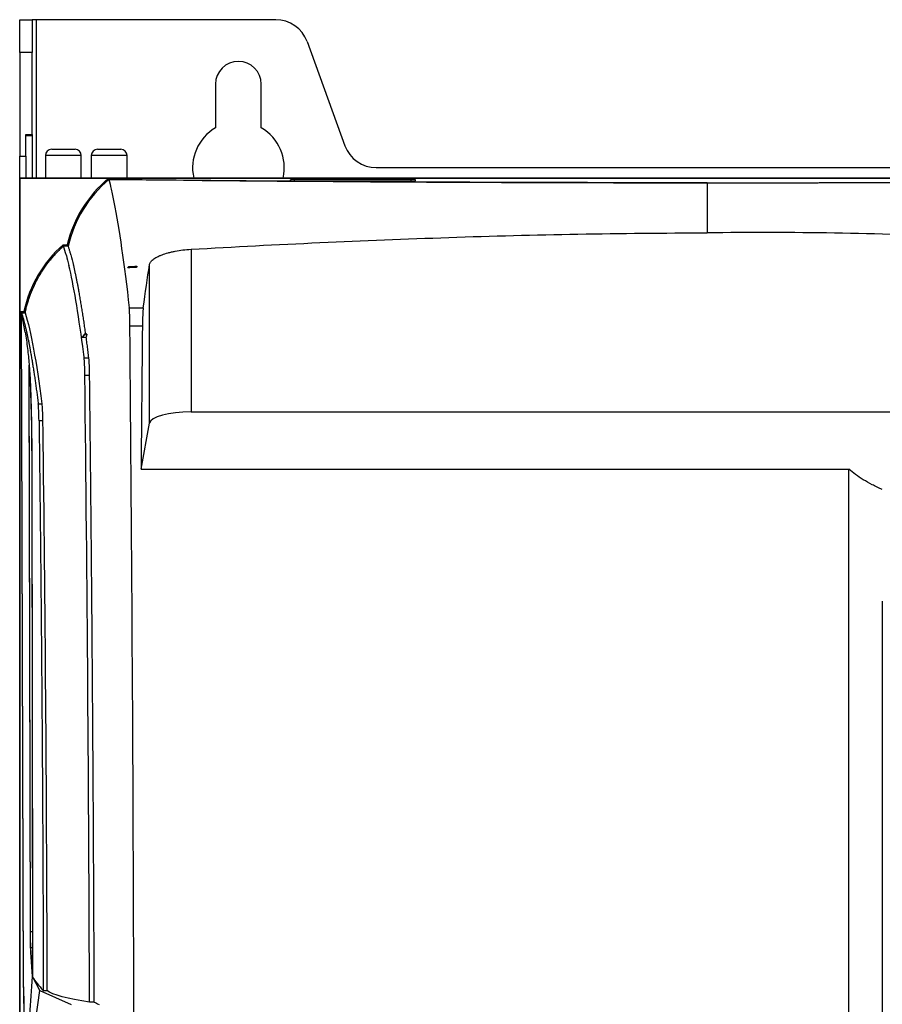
# Model space of a CAD drawing. Header units: millimetres. Extents: x -0.43 to 1.28, y -0.94 to 1.34.
# Tile 61 of 177: x 0.04 to 0.25, y 0.28 to 0.52. Entities that reach past the tile are written whole.
import ezdxf

# ---------------------------------------------------------------- set-up
doc = ezdxf.new("R2010")
doc.units = ezdxf.units.MM

msp = doc.modelspace()

# ---------------------------------------------------------------- linework, layer by layer
at = {"color": 7, "linetype": 'Continuous', "lineweight": 25}
for p, q in [((0.038109, 0.517964), (0.041109, 0.517964)), ((0.038109, 0.510068), (0.038109, 0.517964)), ((0.041109, 0.517964), (0.041109, 0.510068)), ((0.042109, 0.517964), (0.041109, 0.517964)), ((0.099587, 0.517964), (0.042109, 0.517964)), ((0.107104, 0.5127), (0.116193, 0.487728)), ((0.041109, 0.510068), (0.038109, 0.510068)), ((0.038109, 0.510068), (0.038109, 0.485228)), ((0.041109, 0.490403), (0.041109, 0.510068)), ((0.085109, 0.502464), (0.085109, 0.49199)), ((0.096109, 0.49199), (0.096109, 0.502464)), ((0.039609, 0.490403), (0.041109, 0.490403)), ((0.039609, 0.485228), (0.039609, 0.490403)), ((0.041109, 0.49006), (0.039609, 0.49006)), ((0.041109, 0.490403), (0.041109, 0.49006)), ((0.041109, 0.49006), (0.041109, 0.479964)), ((0.045797, 0.486864), (0.051397, 0.486864)), ((0.056797, 0.486864), (0.062397, 0.486864)), ((0.038109, 0.485228), (0.039609, 0.485228)), ((0.038109, 0.479964), (0.038109, 0.485228)), ((0.039609, 0.485228), (0.039609, 0.479964)), ((0.044297, 0.485364), (0.044297, 0.479964)), ((0.052897, 0.479964), (0.052897, 0.485364)), ((0.055297, 0.485364), (0.055297, 0.479964)), ((0.063897, 0.479964), (0.063897, 0.485364)), ((0.123711, 0.482464), (0.282508, 0.482464)), ((0.038109, -0.169036), (0.038109, 0.479964)), ((0.038109, 0.479964), (0.039609, 0.479964)), ((0.038127, 0.479947), (0.038127, -0.170018)), ((0.038127, 0.479947), (0.038179, 0.479894)), ((0.368092, 0.479947), (0.038127, 0.479947)), ((0.038179, 0.447959), (0.038179, 0.479894)), ((0.038179, 0.479894), (0.059423, 0.479894)), ((0.039609, 0.479947), (0.039609, 0.479964)), ((0.040609, 0.479947), (0.040609, 0.479964)), ((0.040609, 0.479964), (0.041609, 0.479964)), ((0.041609, 0.479964), (0.064609, 0.479964)), ((0.059423, 0.479894), (0.059516, 0.479636)), ((0.064609, 0.479964), (0.065609, 0.479964)), ((0.065609, 0.479947), (0.065609, 0.479964)), ((0.065609, 0.479964), (0.066609, 0.479964)), ((0.066609, 0.479947), (0.066609, 0.479964)), ((0.066609, 0.479964), (0.339609, 0.479964)), ((0.059516, 0.479636), (0.059518, 0.479633)), ((0.103109, 0.479563), (0.103109, 0.479336)), ((0.132109, 0.47958), (0.104109, 0.47958)), ((0.104109, 0.479318), (0.132109, 0.479318)), ((0.133109, 0.479336), (0.133109, 0.479563)), ((0.048625, 0.463651), (0.048507, 0.463962)), ((0.048507, 0.463962), (0.049507, 0.463962)), ((0.048625, 0.463651), (0.049752, 0.463651)), ((0.049766, 0.463633), (0.048632, 0.463633)), ((0.049752, 0.463651), (0.049507, 0.463962)), ((0.079247, 0.46287), (0.079247, 0.423853)), ((0.064256, 0.458632), (0.064238, 0.458671)), ((0.066177, 0.458754), (0.064256, 0.458632)), ((0.066177, 0.458754), (0.066223, 0.458803)), ((0.066177, 0.458509), (0.066177, 0.458754)), ((0.069261, 0.421136), (0.069261, 0.459168)), ((0.038539, 0.447599), (0.038179, 0.447959)), ((0.038179, 0.447959), (0.039109, 0.447959)), ((0.039038, 0.285689), (0.038539, 0.447599)), ((0.038539, 0.447599), (0.0394, 0.447599)), ((0.039405, 0.442952), (0.038557, 0.447581)), ((0.039055, 0.285863), (0.038557, 0.447581)), ((0.039415, 0.447581), (0.038557, 0.447581)), ((0.0394, 0.447599), (0.039109, 0.447959)), ((0.064411, 0.448789), (0.06777, 0.448789)), ((0.067574, 0.444384), (0.064574, 0.444384)), ((0.053955, 0.442585), (0.053754, 0.442585)), ((0.053805, 0.442468), (0.053754, 0.442585)), ((0.054226, 0.442468), (0.053805, 0.442468)), ((0.053133, 0.441732), (0.054073, 0.441732)), ((0.040715, 0.298863), (0.040388, 0.435038)), ((0.053575, 0.436834), (0.054709, 0.436834)), ((0.040726, 0.299071), (0.040404, 0.433228)), ((0.054894, 0.432598), (0.05376, 0.432598)), ((0.042568, 0.425793), (0.043426, 0.425793)), ((0.079247, 0.423853), (0.325483, 0.423853)), ((0.043611, 0.42166), (0.042754, 0.42166)), ((0.067235, 0.41005), (0.069261, 0.421136)), ((0.067235, 0.41005), (0.237189, 0.41005)), ((0.041169, 0.288295), (0.04077, 0.294193)), ((0.041157, 0.289481), (0.040772, 0.295179)), ((0.042983, 0.284991), (0.041169, 0.288295)), ((0.042983, 0.284991), (0.050479, 0.281592)), ((0.043783, 0.284991), (0.04464, 0.284991)), ((0.056012, 0.282206), (0.054878, 0.282206))]:
    msp.add_line(p, q, dxfattribs=at)
at = {"color": 250, "linetype": 'Continuous', "lineweight": 25}
for p, q in [((0.042109, 0.479964), (0.042109, 0.517964)), ((0.052897, 0.485364), (0.044297, 0.485364)), ((0.063897, 0.485364), (0.055297, 0.485364)), ((0.041609, 0.479947), (0.041609, 0.479964)), ((0.064609, 0.479947), (0.064609, 0.479964)), ((0.103113, 0.479335), (0.103109, 0.479563)), ((0.104109, 0.479318), (0.104109, 0.47958)), ((0.132109, 0.479318), (0.132109, 0.47958)), ((0.133105, 0.479335), (0.133109, 0.479563)), ((0.041152, 0.299071), (0.040726, 0.299071)), ((0.041154, 0.295179), (0.040772, 0.295179))]:
    msp.add_line(p, q, dxfattribs=at)
at = {"color": 7, "linetype": 'Continuous', "lineweight": 25}
for centre, radius, start, end in [((0.099587, 0.509964), 0.008, 20, 90), ((0.090609, 0.502464), 0.0055, 0, 180), ((0.090609, 0.482464), 0.011, 120, 193.136559), ((0.090609, 0.482464), 0.011, 346.863441, 60), ((0.045797, 0.485364), 0.0015, 90, 180), ((0.051397, 0.485364), 0.0015, 0, 90), ((0.056797, 0.485364), 0.0015, 90, 180), ((0.062397, 0.485364), 0.0015, 0, 90), ((0.123711, 0.490464), 0.008, 200, 270), ((0.078657, 0.456871), 0.03, 129.876319, 166.3292), ((0.203109, 13.218181), 12.73935411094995, 269.354172, 270.645828), ((0.068409, 0.441514), 0.03, 131.559957, 167.593429)]:
    msp.add_arc(centre, radius, start, end, dxfattribs=at)
for centre, major_axis, ratio, start_param, end_param in [((0.078657, 0.456963), (0, 0.0296687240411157), 0.999995, 0.7011398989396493, 0.7237577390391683), ((0.068409, 0.441605), (0, 0.02962145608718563), 0.999995, 0.7313735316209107, 0.7567453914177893), ((0.078657, 0.456963), (0, 0.0296687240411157), 0.999995, 1.32247268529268, 1.343409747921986), ((0.068409, 0.441605), (0, 0.02962145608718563), 0.999995, 1.346534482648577, 1.367030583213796), ((0.067882, 0.443186), (0, 0.006000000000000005), 0.052408, 0.3656423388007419, 1.369799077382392), ((0.129197, 0.204808), (0, 1.2), 0.052408, 1.369799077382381, 1.398916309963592), ((0.079247, 0.420986), (0.009999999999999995, 0), 0.286745, 1.570796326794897, 3.089232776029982), ((0.039227, 0.287599), (0, 0.01100000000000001), 0.017455, 1.74532925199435, 2.967059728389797)]:
    msp.add_ellipse(centre, major_axis=major_axis, ratio=ratio, start_param=start_param, end_param=end_param, dxfattribs=at)
for points in [[(0.0595242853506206, 0.4796150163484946), (0.0546049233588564, 0.475465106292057), (0.0511813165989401, 0.4698580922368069), (0.0497658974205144, 0.4636332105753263)], [(0.0595242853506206, 0.4796150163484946), (0.059707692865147, 0.4788859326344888), (0.0598907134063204, 0.4781122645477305), (0.0600733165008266, 0.4772942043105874)], [(0.2031092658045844, 0.4788236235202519), (0.1517259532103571, 0.4788236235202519), (0.1015875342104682, 0.4790999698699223), (0.0595242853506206, 0.4796150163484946)], [(0.2031092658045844, 0.4788236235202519), (0.2031092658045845, 0.4749944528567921), (0.2031092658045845, 0.4709847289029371), (0.2031092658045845, 0.4667918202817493)], [(0.0600733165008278, 0.4772942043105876), (0.0602911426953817, 0.4763183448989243), (0.0605083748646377, 0.4752793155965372), (0.060724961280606, 0.4741774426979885)], [(0.0607249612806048, 0.4741774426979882), (0.0619786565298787, 0.4677993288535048), (0.0632107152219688, 0.4593155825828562), (0.0644111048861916, 0.4487894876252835)], [(0.0493122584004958, 0.4613984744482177), (0.0490861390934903, 0.4622142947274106), (0.0488592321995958, 0.4629593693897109), (0.0486316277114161, 0.4636332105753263)], [(0.0493122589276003, 0.4613984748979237), (0.0495172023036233, 0.4606590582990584), (0.0497215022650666, 0.459861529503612), (0.0499251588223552, 0.4590059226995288)], [(0.0504195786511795, 0.4614953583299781), (0.050633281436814, 0.4607298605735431), (0.0508465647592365, 0.4599002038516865), (0.051059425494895, 0.4590059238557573)], [(0.0640369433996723, 0.4584078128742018), (0.0641033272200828, 0.4584956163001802), (0.0641704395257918, 0.4585833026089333), (0.0642382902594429, 0.4586708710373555)], [(0.0642560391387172, 0.4586319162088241), (0.0641825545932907, 0.4585575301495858), (0.0641095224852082, 0.4584828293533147), (0.0640369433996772, 0.458407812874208)], [(0.0661768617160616, 0.4585086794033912), (0.0654635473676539, 0.4584752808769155), (0.0647502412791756, 0.4584416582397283), (0.0640369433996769, 0.4584078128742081)], [(0.0642382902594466, 0.4586708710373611), (0.0648996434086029, 0.4587150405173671), (0.0655610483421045, 0.4587589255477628), (0.0662225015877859, 0.4588025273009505)], [(0.0662225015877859, 0.4588025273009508), (0.0662072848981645, 0.4587047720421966), (0.0661920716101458, 0.4586068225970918), (0.0661768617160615, 0.4585086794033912)], [(0.0677698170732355, 0.4487894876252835), (0.0682629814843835, 0.452454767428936), (0.0687598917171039, 0.4559189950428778), (0.0692608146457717, 0.4591678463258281)], [(0.0394146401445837, 0.447581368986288), (0.0407906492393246, 0.4432515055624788), (0.0421363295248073, 0.4359412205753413), (0.043425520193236, 0.4257926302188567)], [(0.0655270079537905, 0.2796150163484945), (0.0653759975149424, 0.334989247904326), (0.0650577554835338, 0.3900188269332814), (0.0645741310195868, 0.4443840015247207)], [(0.0537539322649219, 0.4425850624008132), (0.0535416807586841, 0.4423034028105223), (0.0533345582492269, 0.4420190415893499), (0.0531326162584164, 0.4417319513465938)], [(0.0538045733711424, 0.4424676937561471), (0.0535762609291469, 0.4422252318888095), (0.0533522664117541, 0.441979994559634), (0.0531326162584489, 0.441731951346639)], [(0.0539555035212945, 0.4425850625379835), (0.054042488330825, 0.4425459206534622), (0.0541325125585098, 0.4425067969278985), (0.0542256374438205, 0.4424676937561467)], [(0.0542256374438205, 0.4424676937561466), (0.0541717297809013, 0.442223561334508), (0.0541207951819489, 0.4419783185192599), (0.0540728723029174, 0.4417319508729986)], [(0.0537598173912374, 0.4325983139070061), (0.0537378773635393, 0.434497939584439), (0.0536690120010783, 0.4360771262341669), (0.0535751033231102, 0.4368340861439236)], [(0.0548776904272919, 0.2822063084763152), (0.0547054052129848, 0.3328120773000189), (0.0543318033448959, 0.3830742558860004), (0.0537598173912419, 0.4325983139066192)], [(0.0427535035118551, 0.4216604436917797), (0.0427298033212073, 0.4235248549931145), (0.0426607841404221, 0.4250609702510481), (0.0425678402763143, 0.4257926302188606)], [(0.043425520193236, 0.4257926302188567), (0.0435184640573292, 0.4250609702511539), (0.0435860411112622, 0.4235143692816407), (0.043611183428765, 0.4216604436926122)], [(0.2371887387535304, 0.2796150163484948), (0.2371887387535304, 0.3233299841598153), (0.2371887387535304, 0.3668952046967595), (0.2371887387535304, 0.4100499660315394)], [(0.0399586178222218, 0.2700502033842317), (0.0403805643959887, 0.2764127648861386), (0.0407466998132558, 0.2819337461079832), (0.0411685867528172, 0.2882954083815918)], [(0.0411685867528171, 0.2882954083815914), (0.0418165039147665, 0.287186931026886), (0.0426843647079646, 0.2860898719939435), (0.0437825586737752, 0.2849910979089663)], [(0.0548776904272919, 0.2822063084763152), (0.0496602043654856, 0.2829174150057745), (0.0460521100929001, 0.283898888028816), (0.0446402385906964, 0.2849910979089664)], [(0.0560119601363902, 0.2822063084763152), (0.056314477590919, 0.281996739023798), (0.0566982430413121, 0.2817915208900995), (0.0571590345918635, 0.2815918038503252)]]:
    msp.add_open_spline(points, degree=3, dxfattribs=at)
for points, knots in [([(0.1041092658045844, 0.4795801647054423), (0.1039783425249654, 0.4795801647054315), (0.1038475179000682, 0.479579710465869), (0.1036056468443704, 0.4795779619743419), (0.1034947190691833, 0.4795766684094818), (0.1033095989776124, 0.4795734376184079), (0.1032354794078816, 0.4795715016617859), (0.1031352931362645, 0.4795672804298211), (0.1031092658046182, 0.4795649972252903), (0.1031092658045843, 0.479562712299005)], [3.141592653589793, 3.141592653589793, 3.141592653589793, 3.141592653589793, 3.534291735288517, 3.534291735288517, 3.926990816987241, 3.926990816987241, 4.319689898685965, 4.319689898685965, 4.71238898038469, 4.71238898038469, 4.71238898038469, 4.71238898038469]), ([(0.1031092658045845, 0.4793358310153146), (0.1031092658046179, 0.4793335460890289), (0.1031352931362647, 0.4793312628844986), (0.1032354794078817, 0.4793270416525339), (0.1033095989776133, 0.4793251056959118), (0.1034947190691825, 0.4793218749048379), (0.1036056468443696, 0.4793205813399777), (0.1038475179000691, 0.4793188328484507), (0.1039783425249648, 0.4793183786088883), (0.1041092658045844, 0.4793183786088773)], [4.71238898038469, 4.71238898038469, 4.71238898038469, 4.71238898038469, 5.105088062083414, 5.105088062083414, 5.497787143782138, 5.497787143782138, 5.890486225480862, 5.890486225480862, 6.283185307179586, 6.283185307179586, 6.283185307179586, 6.283185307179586]), ([(0.1331092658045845, 0.4795627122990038), (0.1331092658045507, 0.4795649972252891), (0.1330832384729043, 0.4795672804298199), (0.1329830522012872, 0.4795715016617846), (0.1329089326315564, 0.4795734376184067), (0.1327238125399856, 0.4795766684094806), (0.1326128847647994, 0.4795779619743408), (0.1323710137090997, 0.4795797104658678), (0.1322401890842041, 0.4795801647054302), (0.1321092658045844, 0.4795801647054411)], [1.570796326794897, 1.570796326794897, 1.570796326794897, 1.570796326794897, 1.963495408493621, 1.963495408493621, 2.356194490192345, 2.356194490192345, 2.748893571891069, 2.748893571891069, 3.141592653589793, 3.141592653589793, 3.141592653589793, 3.141592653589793]), ([(0.1321092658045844, 0.4793183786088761), (0.1322401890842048, 0.4793183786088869), (0.1323710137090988, 0.4793188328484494), (0.1326128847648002, 0.4793205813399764), (0.1327238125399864, 0.4793218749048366), (0.1329089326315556, 0.4793251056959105), (0.1329830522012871, 0.4793270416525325), (0.1330832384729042, 0.4793312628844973), (0.133109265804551, 0.4793335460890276), (0.1331092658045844, 0.4793358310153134)], [0, 0, 0, 0, 0.3926990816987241, 0.3926990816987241, 0.7853981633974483, 0.7853981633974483, 1.178097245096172, 1.178097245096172, 1.570796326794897, 1.570796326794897, 1.570796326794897, 1.570796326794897]), ([(0.2031092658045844, 0.4788236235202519), (0.2036237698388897, 0.47882364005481), (0.2046530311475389, 0.4788236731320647), (0.20619726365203, 0.4788239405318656), (0.2077421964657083, 0.4788243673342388), (0.2092878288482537, 0.4788249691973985), (0.2108341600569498, 0.4788257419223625), (0.2123811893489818, 0.4788266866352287), (0.2139289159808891, 0.4788278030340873), (0.2154773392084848, 0.4788290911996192), (0.2170264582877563, 0.478830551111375), (0.2185762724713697, 0.4788321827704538), (0.2201267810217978, 0.4788339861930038), (0.2216779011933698, 0.4788359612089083), (0.2232293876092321, 0.4788381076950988), (0.2247809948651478, 0.4788404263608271), (0.2263325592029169, 0.4788429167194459), (0.227884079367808, 0.4788455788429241), (0.2294355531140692, 0.4788484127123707), (0.2309869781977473, 0.4788514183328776), (0.2325383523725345, 0.4788545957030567), (0.2340896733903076, 0.4788579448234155), (0.235640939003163, 0.4788614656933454), (0.237192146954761, 0.4788651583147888), (0.2387432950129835, 0.478869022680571), (0.2402943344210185, 0.478873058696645), (0.241845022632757, 0.4788772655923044), (0.2433951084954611, 0.4788816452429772), (0.2449443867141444, 0.4788861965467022), (0.246492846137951, 0.478890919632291), (0.2480404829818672, 0.47889581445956), (0.2495872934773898, 0.4789008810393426), (0.2511332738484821, 0.4789061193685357), (0.2526784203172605, 0.4789115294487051), (0.2542227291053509, 0.4789171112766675), (0.2557661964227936, 0.4789228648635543), (0.2573088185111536, 0.4789287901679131), (0.258850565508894, 0.4789348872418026), (0.2603912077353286, 0.4789411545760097), (0.2619304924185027, 0.4789475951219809), (0.2634681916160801, 0.4789542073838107), (0.2650042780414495, 0.4789609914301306), (0.2665387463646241, 0.4789679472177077), (0.2680715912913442, 0.4789750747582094), (0.2696028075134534, 0.4789823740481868), (0.2711323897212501, 0.4789898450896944), (0.2726603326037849, 0.4789974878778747), (0.2741866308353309, 0.4790053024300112), (0.2757112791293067, 0.4790132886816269), (0.2772342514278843, 0.4790214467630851), (0.2787553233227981, 0.4790297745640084), (0.2802742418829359, 0.4790382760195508), (0.2817907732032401, 0.4790469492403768), (0.2833048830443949, 0.4790557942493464), (0.2848165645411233, 0.479064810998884), (0.2863258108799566, 0.4790739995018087), (0.2878326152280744, 0.4790833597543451), (0.2893369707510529, 0.4790928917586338), (0.2908388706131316, 0.4791025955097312), (0.2923383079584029, 0.4791124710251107), (0.2938352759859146, 0.4791225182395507), (0.2953297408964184, 0.4791327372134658), (0.296821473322, 0.4791431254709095), (0.298310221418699, 0.4791536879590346), (0.2997957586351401, 0.4791644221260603), (0.3012780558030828, 0.4791753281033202), (0.3027571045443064, 0.4791864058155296), (0.3042328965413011, 0.4791976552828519), (0.3057054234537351, 0.4792090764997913), (0.3071746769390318, 0.4792206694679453), (0.3086406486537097, 0.4792324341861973), (0.31010333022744, 0.4792443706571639), (0.3115627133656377, 0.4792564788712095), (0.3130187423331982, 0.4792687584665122), (0.3144711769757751, 0.4792812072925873), (0.3159197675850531, 0.4792938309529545), (0.3173643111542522, 0.4793066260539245), (0.3188047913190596, 0.4793195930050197), (0.3202411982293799, 0.4793327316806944), (0.3216735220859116, 0.4793460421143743), (0.3231017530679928, 0.4793595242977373), (0.3245258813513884, 0.4793731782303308), (0.3259458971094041, 0.4793870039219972), (0.3273617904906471, 0.4794010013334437), (0.3287735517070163, 0.4794151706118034), (0.3301810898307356, 0.4794295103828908), (0.3315841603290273, 0.4794440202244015), (0.3329825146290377, 0.4794587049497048), (0.3343759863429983, 0.4794735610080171), (0.3357645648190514, 0.4794885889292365), (0.3371482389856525, 0.4795037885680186), (0.3385269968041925, 0.4795191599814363), (0.3399008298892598, 0.4795347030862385), (0.3412697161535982, 0.4795504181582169), (0.3426336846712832, 0.479566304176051), (0.3439925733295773, 0.4795823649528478), (0.3453469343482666, 0.4795985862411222), (0.3462450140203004, 0.4796095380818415), (0.3466942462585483, 0.4796150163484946)], [0, 0, 0, 0, 0.0100916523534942, 0.0201882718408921, 0.0302902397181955, 0.0403979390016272, 0.0505117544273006, 0.0606320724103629, 0.0707592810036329, 0.0808937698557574, 0.0910359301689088, 0.1011861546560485, 0.1113448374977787, 0.1215123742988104, 0.1316875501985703, 0.1418675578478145, 0.1520528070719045, 0.1622436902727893, 0.172440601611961, 0.1826439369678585, 0.192854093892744, 0.2030714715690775, 0.2132964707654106, 0.2235294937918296, 0.2337709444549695, 0.2440212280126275, 0.2542798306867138, 0.2645433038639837, 0.2748118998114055, 0.2850860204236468, 0.2953660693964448, 0.3056524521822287, 0.3159455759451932, 0.3262458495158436, 0.3365536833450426, 0.3468694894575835, 0.357193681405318, 0.3675266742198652, 0.3778683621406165, 0.3882151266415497, 0.3985669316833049, 0.4089241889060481, 0.4192873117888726, 0.4296567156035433, 0.4400328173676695, 0.4504160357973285, 0.4608067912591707, 0.4712055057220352, 0.4816126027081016, 0.4920285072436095, 0.5024532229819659, 0.5128830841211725, 0.5233179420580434, 0.5337582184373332, 0.5442043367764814, 0.5546567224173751, 0.5651158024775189, 0.5755820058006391, 0.5860557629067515, 0.5965375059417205, 0.6070276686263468, 0.6175266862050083, 0.6280344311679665, 0.638547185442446, 0.649064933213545, 0.659588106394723, 0.6701171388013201, 0.680652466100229, 0.6911945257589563, 0.7017437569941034, 0.7123006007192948, 0.7228654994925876, 0.7334388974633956, 0.744021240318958, 0.7546119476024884, 0.7652073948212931, 0.7758078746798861, 0.7864138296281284, 0.797025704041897, 0.8076439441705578, 0.8182689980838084, 0.8289013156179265, 0.8395413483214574, 0.850189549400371, 0.860846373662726, 0.8715122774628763, 0.882185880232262, 0.8928640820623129, 0.9035473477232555, 0.9142361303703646, 0.9249308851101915, 0.9356320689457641, 0.9463401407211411, 0.9570555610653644, 0.9677787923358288, 0.9785102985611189, 0.9892505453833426, 1, 1, 1, 1]), ([(0.0792471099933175, 0.4628703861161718), (0.0895585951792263, 0.4634613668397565), (0.0998730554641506, 0.4639928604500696), (0.1205078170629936, 0.4649390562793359), (0.1308284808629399, 0.4653545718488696), (0.1514736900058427, 0.4660490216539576), (0.161798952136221, 0.4663268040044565), (0.1824525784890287, 0.4666998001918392), (0.1927804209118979, 0.4667918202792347), (0.2031092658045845, 0.4667918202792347)], [0, 0, 0, 0, 0.2499999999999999, 0.2499999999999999, 0.4999999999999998, 0.4999999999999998, 0.7499999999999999, 0.7499999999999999, 1, 1, 1, 1]), ([(0.3254827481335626, 0.462822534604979), (0.3152920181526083, 0.4633719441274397), (0.3051016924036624, 0.4639291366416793), (0.2847175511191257, 0.4649763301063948), (0.2745232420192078, 0.4654655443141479), (0.2541284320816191, 0.4662658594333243), (0.24392669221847, 0.4665756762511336), (0.223519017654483, 0.466911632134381), (0.2133145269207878, 0.4669362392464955), (0.2031092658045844, 0.4667918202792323)], [0, 0, 0, 0, 0.25, 0.25, 0.5, 0.5, 0.75, 0.75, 1, 1, 1, 1]), ([(0.0394146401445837, 0.447581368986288), (0.0394501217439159, 0.4477517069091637), (0.0395210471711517, 0.4480922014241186), (0.0396389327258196, 0.4486002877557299), (0.0397651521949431, 0.4491060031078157), (0.0399005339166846, 0.4496091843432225), (0.0400448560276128, 0.4501098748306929), (0.0401981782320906, 0.4506080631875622), (0.0403604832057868, 0.4511037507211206), (0.0405317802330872, 0.4515969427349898), (0.0409217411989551, 0.4526583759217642), (0.0416017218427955, 0.4542626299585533), (0.042691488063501, 0.4563486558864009), (0.0439450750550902, 0.4583436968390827), (0.045120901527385, 0.4599191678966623), (0.046135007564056, 0.4611214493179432), (0.0468428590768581, 0.4618960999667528), (0.0474848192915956, 0.4625529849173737), (0.0480490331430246, 0.4631025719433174), (0.0484373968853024, 0.4634563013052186), (0.0486316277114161, 0.4636332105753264)], [0, 0, 0, 0, 0.0278192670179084, 0.0556089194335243, 0.0833775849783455, 0.1111339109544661, 0.1388865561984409, 0.1666441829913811, 0.1944154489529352, 0.2222089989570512, 0.2500334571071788, 0.3750051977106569, 0.5000045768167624, 0.6249756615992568, 0.7499757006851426, 0.8124661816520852, 0.8749855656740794, 0.9166554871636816, 0.9583172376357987, 1, 1, 1, 1]), ([(0.0504195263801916, 0.4614953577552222), (0.0503839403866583, 0.4616217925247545), (0.0503125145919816, 0.4618755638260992), (0.0502048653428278, 0.4622440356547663), (0.0500963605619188, 0.4626051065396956), (0.0499869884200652, 0.4629572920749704), (0.0498767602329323, 0.4633016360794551), (0.0498029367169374, 0.463522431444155), (0.0497658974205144, 0.4636332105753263)], [0, 0, 0, 0, 0.1637469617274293, 0.3286618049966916, 0.4947445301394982, 0.661995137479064, 0.8304136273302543, 0.9999999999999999, 0.9999999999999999, 0.9999999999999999, 0.9999999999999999]), ([(0.0692608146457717, 0.4591678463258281), (0.0692934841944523, 0.4593797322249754), (0.0693835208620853, 0.4595891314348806), (0.0696012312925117, 0.4599003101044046), (0.0696876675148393, 0.460003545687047), (0.0698887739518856, 0.4602091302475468), (0.0700039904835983, 0.4603118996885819), (0.070389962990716, 0.4606159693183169), (0.0706973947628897, 0.4608109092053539), (0.0712324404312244, 0.4610924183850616), (0.0714231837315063, 0.4611844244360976), (0.0718302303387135, 0.4613647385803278), (0.0720478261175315, 0.4614535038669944), (0.072728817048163, 0.4617095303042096), (0.073220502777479, 0.4618671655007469), (0.0740146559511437, 0.4620842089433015), (0.0742888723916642, 0.4621532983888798), (0.074857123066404, 0.4622846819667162), (0.0751516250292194, 0.4623469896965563), (0.076044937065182, 0.4625191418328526), (0.0766599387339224, 0.4626159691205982), (0.0779295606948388, 0.4627727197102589), (0.0785879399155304, 0.4628326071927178), (0.0792471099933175, 0.4628703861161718)], [0, 0, 0, 0, 0.1250000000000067, 0.1250000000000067, 0.1875000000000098, 0.1875000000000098, 0.250000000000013, 0.250000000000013, 0.3750000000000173, 0.3750000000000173, 0.4375000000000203, 0.4375000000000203, 0.5000000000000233, 0.5000000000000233, 0.6250000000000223, 0.6250000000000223, 0.6875000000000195, 0.6875000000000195, 0.7500000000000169, 0.7500000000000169, 0.8750000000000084, 0.8750000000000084, 1, 1, 1, 1]), ([(0.0535751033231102, 0.4368340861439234), (0.053567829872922, 0.4368927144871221), (0.0534545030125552, 0.4378047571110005), (0.0533407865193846, 0.4386975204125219), (0.0521606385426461, 0.4477466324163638), (0.0510538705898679, 0.4542638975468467), (0.049925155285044, 0.4590059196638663)], [0.0980336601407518, 0.0980336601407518, 0.0980336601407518, 0.0980336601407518, 0.0997964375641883, 0.125493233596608, 0.125493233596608, 0.3838905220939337, 0.3838905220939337, 0.3838905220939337, 0.3838905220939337]), ([(0.0539554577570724, 0.4425850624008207), (0.0539222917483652, 0.4428228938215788), (0.0538557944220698, 0.4432997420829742), (0.0537555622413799, 0.444004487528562), (0.0536546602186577, 0.444703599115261), (0.0535530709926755, 0.4453960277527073), (0.0534507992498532, 0.4460818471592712), (0.0533478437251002, 0.4467608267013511), (0.0532442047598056, 0.4474328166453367), (0.0531398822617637, 0.4480976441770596), (0.0530348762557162, 0.4487551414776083), (0.0529291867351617, 0.4494051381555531), (0.0528228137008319, 0.4500474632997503), (0.0527157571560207, 0.4506819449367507), (0.0526080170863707, 0.451308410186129), (0.0524995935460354, 0.4519266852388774), (0.0523904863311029, 0.4525365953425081), (0.0522622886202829, 0.4532387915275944), (0.0521142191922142, 0.4540289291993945), (0.0519454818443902, 0.4549006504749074), (0.0517738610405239, 0.4557577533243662), (0.051599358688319, 0.4565991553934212), (0.0514219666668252, 0.4574228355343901), (0.0512417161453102, 0.4582302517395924), (0.0511204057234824, 0.4587461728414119), (0.0510593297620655, 0.459005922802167)], [0, 0, 0, 0, 0.0351474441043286, 0.070470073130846, 0.1059678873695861, 0.1416408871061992, 0.1774890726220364, 0.2135124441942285, 0.2497110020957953, 0.286084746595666, 0.3226336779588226, 0.3593577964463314, 0.3962571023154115, 0.4333315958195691, 0.4705812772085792, 0.5080061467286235, 0.5456062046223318, 0.5833814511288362, 0.6403322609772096, 0.6981384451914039, 0.7568000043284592, 0.8163169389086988, 0.8766892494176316, 0.9379169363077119, 1, 1, 1, 1]), ([(0.0385569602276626, 0.4475813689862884), (0.038589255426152, 0.4474787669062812), (0.0386536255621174, 0.4472742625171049), (0.038749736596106, 0.4469561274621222), (0.0388451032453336, 0.4466312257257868), (0.0389397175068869, 0.4462988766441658), (0.0390335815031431, 0.4459595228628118), (0.0391266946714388, 0.4456133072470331), (0.0392190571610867, 0.4452604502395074), (0.0393106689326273, 0.4449011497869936), (0.0394015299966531, 0.4445356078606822), (0.0394916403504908, 0.4441640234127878), (0.0395809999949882, 0.4437865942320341), (0.0396696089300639, 0.4434035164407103), (0.0397574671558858, 0.4430149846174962), (0.0398445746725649, 0.4426211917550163), (0.0399309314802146, 0.4422223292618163), (0.040016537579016, 0.4418185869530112), (0.0401013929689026, 0.441410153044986), (0.0401854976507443, 0.4409972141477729), (0.0402688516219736, 0.4405799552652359), (0.040351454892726, 0.4401585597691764), (0.0404333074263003, 0.4397332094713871), (0.0405144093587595, 0.4393040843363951), (0.0406321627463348, 0.4386699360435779), (0.0407859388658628, 0.4378172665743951), (0.0409749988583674, 0.436726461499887), (0.0411616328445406, 0.4356078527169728), (0.0413458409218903, 0.4344626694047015), (0.0415276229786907, 0.4332921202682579), (0.0417069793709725, 0.4320974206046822), (0.0418839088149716, 0.4308796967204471), (0.0420584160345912, 0.4296403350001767), (0.0422304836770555, 0.4283796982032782), (0.0424001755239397, 0.4271018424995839), (0.0425121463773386, 0.4262275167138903), (0.0425678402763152, 0.4257926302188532)], [0, 0, 0, 0, 0.0235033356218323, 0.0468463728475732, 0.070029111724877, 0.0930515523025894, 0.115913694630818, 0.13861553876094, 0.1611570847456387, 0.1835383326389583, 0.2057592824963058, 0.2278199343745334, 0.2497202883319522, 0.2714603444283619, 0.2930401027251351, 0.3144595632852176, 0.3357187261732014, 0.3568175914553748, 0.3777561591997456, 0.3985344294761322, 0.4191524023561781, 0.4396100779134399, 0.4599074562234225, 0.4800445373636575, 0.500021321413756, 0.5477348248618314, 0.5949961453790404, 0.6418052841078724, 0.6881622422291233, 0.7340670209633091, 0.7795196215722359, 0.8245200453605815, 0.8690682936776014, 0.9131643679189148, 0.9568082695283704, 1, 1, 1, 1]), ([(0.0645741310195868, 0.4443840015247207), (0.064559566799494, 0.4460211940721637), (0.0645160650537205, 0.447427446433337), (0.0644413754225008, 0.4484854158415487), (0.064426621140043, 0.4486534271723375), (0.0644111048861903, 0.4487894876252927)], [0.4026993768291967, 0.4026993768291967, 0.4026993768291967, 0.4026993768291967, 0.4200455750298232, 0.4200455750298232, 0.4239962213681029, 0.4239962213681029, 0.4239962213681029, 0.4239962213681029]), ([(0.0394048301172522, 0.4429518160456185), (0.0395130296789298, 0.4423265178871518), (0.0397213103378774, 0.4411228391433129), (0.0399828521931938, 0.4391754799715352), (0.040195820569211, 0.4372687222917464), (0.040376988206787, 0.4352882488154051), (0.0405270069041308, 0.4332197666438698), (0.0406513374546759, 0.4309809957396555), (0.0407051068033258, 0.4294759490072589), (0.040731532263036, 0.4287362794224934)], [0, 0, 0, 0, 0.186025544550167, 0.3580931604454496, 0.5064475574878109, 0.6296000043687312, 0.7660108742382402, 0.8850038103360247, 1, 1, 1, 1]), ([(0.0547093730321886, 0.4368340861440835), (0.0546796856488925, 0.4370724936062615), (0.0546201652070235, 0.4375504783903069), (0.0545304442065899, 0.4382591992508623), (0.054440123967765, 0.438963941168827), (0.0543491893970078, 0.4396639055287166), (0.0542576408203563, 0.4403589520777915), (0.0541654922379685, 0.4410496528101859), (0.054103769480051, 0.4415041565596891), (0.0540728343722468, 0.4417319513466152)], [0, 0, 0, 0, 0.1407846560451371, 0.2822601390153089, 0.4244264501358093, 0.5672835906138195, 0.7108315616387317, 0.855070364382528, 1, 1, 1, 1]), ([(0.0548940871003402, 0.4325983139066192), (0.0548930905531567, 0.4326797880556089), (0.0548910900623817, 0.4328433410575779), (0.0548873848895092, 0.4330862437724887), (0.0548831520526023, 0.4333279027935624), (0.0548783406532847, 0.4335675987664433), (0.0548729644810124, 0.4338048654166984), (0.0548670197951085, 0.4340391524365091), (0.0548605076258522, 0.4342699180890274), (0.0548534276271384, 0.434496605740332), (0.0548457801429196, 0.4347186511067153), (0.0548375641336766, 0.4349354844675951), (0.0548276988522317, 0.4351725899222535), (0.054815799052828, 0.435428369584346), (0.0548014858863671, 0.4356992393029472), (0.0547857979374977, 0.4359600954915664), (0.0547687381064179, 0.4362080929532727), (0.0547502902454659, 0.4364393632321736), (0.0547305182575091, 0.436653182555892), (0.0547164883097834, 0.4367732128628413), (0.0547093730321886, 0.4368340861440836)], [0, 0, 0, 0, 0.0438147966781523, 0.0879547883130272, 0.1324201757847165, 0.1772111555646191, 0.2223279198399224, 0.2677706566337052, 0.313539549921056, 0.3596347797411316, 0.4060565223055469, 0.4528049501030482, 0.4998802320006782, 0.5647268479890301, 0.6317727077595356, 0.7010181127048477, 0.7724633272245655, 0.8461085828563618, 0.9219540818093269, 0.9999999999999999, 0.9999999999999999, 0.9999999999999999, 0.9999999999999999]), ([(0.0405539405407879, 0.4326324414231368), (0.040571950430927, 0.4322070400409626), (0.0406487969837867, 0.4303918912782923), (0.0407729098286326, 0.4265542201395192), (0.0408846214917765, 0.4221657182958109), (0.0409481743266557, 0.4199897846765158), (0.0409662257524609, 0.4187237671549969), (0.040978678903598, 0.4167565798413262), (0.040984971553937, 0.4140207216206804), (0.0410079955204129, 0.4032407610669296), (0.0410509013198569, 0.3857620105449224), (0.0410929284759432, 0.3613084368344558), (0.0411250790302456, 0.3374937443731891), (0.04114743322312, 0.3135402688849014), (0.0411537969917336, 0.2975009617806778), (0.0411569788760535, 0.2894813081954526)], [0, 0, 0, 0, 0.0291591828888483, 0.1244195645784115, 0.2050324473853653, 0.2207412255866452, 0.230542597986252, 0.2403291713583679, 0.2598637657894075, 0.2794960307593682, 0.4345020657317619, 0.5754771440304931, 0.7164522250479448, 0.8582261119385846, 1, 1, 1, 1]), ([(0.0560119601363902, 0.282206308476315), (0.0560081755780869, 0.2833018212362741), (0.0560006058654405, 0.2854930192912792), (0.0559885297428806, 0.2887791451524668), (0.055975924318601, 0.2920650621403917), (0.0559627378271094, 0.2953506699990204), (0.0559489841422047, 0.2986359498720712), (0.0559346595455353, 0.3019208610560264), (0.0559197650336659, 0.3052053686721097), (0.0559043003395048, 0.3084894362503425), (0.055888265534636, 0.3117730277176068), (0.0558716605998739, 0.3150561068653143), (0.0558544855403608, 0.318338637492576), (0.0558367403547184, 0.32162058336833), (0.0558184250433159, 0.3249019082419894), (0.0557995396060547, 0.3281825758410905), (0.0557800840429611, 0.331462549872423), (0.0557600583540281, 0.3347417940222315), (0.0557394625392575, 0.3380202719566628), (0.055718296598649, 0.3412979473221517), (0.0556965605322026, 0.3445747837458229), (0.0556742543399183, 0.3478507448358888), (0.0556513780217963, 0.3511257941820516), (0.0556279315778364, 0.3543998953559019), (0.0556039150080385, 0.3576730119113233), (0.0555793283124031, 0.3609451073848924), (0.0555541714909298, 0.3642161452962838), (0.0555284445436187, 0.3674860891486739), (0.0555021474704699, 0.3707549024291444), (0.0554752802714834, 0.3740225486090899), (0.0554478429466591, 0.3772889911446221), (0.0554198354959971, 0.3805541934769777), (0.0553912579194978, 0.3838181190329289), (0.0553621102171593, 0.3870807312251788), (0.0553323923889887, 0.3903419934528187), (0.0553021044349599, 0.3936018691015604), (0.0552712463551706, 0.396860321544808), (0.0552398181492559, 0.400117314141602), (0.0552078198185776, 0.4033728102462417), (0.0551752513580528, 0.4066267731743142), (0.0551421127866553, 0.4098791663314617), (0.0551084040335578, 0.413129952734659), (0.055074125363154, 0.4163790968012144), (0.055039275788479, 0.4196265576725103), (0.0550038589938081, 0.4228723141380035), (0.0549678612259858, 0.4261162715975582), (0.0549313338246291, 0.4293586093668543), (0.0549065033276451, 0.4315183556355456), (0.0548940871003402, 0.4325983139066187)], [0, 0, 0, 0, 0.0216621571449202, 0.0433277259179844, 0.0649967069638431, 0.0866691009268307, 0.1083449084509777, 0.1300241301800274, 0.1517067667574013, 0.1733928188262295, 0.1950822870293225, 0.2167751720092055, 0.2384714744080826, 0.2601711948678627, 0.2818743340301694, 0.3035808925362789, 0.3252908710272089, 0.3470042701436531, 0.3687210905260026, 0.3904413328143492, 0.4121649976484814, 0.4338920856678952, 0.4556225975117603, 0.4773565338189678, 0.4990938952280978, 0.5208346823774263, 0.5425788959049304, 0.5643265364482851, 0.5860776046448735, 0.6078321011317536, 0.6295900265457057, 0.6513513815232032, 0.6731161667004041, 0.694884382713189, 0.7166560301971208, 0.7384311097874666, 0.7602096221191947, 0.7819915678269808, 0.8037769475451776, 0.825565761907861, 0.8473580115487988, 0.8691536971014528, 0.890952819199, 0.9127553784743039, 0.9345613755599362, 0.9563708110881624, 0.9781836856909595, 1, 1, 1, 1]), ([(0.0407272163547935, 0.4288597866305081), (0.0407814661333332, 0.4271014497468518), (0.040849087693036, 0.4249097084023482), (0.0409265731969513, 0.4217564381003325), (0.040967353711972, 0.4204512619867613), (0.040990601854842, 0.4170658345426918), (0.0409962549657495, 0.4133722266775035), (0.041006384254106, 0.4097070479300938), (0.0410150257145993, 0.4060163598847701), (0.0410368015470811, 0.396795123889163), (0.0410700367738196, 0.3810546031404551), (0.0411085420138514, 0.3587084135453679), (0.0411386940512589, 0.3353164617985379), (0.0411598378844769, 0.311837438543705), (0.0411656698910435, 0.2961442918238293), (0.0411685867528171, 0.2882954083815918)], [0, 0, 0, 0, 0.0977723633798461, 0.1218718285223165, 0.1457926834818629, 0.1690234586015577, 0.1931223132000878, 0.2172255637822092, 0.2413256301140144, 0.2654227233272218, 0.3979073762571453, 0.5483988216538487, 0.698877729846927, 0.8493945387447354, 1, 1, 1, 1]), ([(0.0427535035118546, 0.4216604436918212), (0.0427642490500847, 0.4208112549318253), (0.0427857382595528, 0.4191130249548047), (0.0428173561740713, 0.4165630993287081), (0.0428485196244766, 0.4140116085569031), (0.0428791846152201, 0.4114583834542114), (0.0429093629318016, 0.4089035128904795), (0.0429390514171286, 0.4063470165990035), (0.042968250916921, 0.4037889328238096), (0.0429969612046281, 0.4012292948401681), (0.0430251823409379, 0.3986681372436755), (0.0430529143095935, 0.3961054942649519), (0.0430801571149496, 0.3935414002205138), (0.0431069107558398, 0.3909758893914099), (0.0431331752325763, 0.3884089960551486), (0.0431589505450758, 0.3858407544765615), (0.0431842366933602, 0.3832711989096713), (0.0432090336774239, 0.3807003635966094), (0.0432333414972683, 0.378128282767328), (0.0432571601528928, 0.3755549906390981), (0.0432804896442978, 0.372980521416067), (0.0433033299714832, 0.3704049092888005), (0.0433256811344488, 0.3678281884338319), (0.0433475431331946, 0.3652503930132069), (0.0433689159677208, 0.3626715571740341), (0.0433897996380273, 0.3600917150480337), (0.0434101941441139, 0.3575109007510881), (0.0434300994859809, 0.354929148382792), (0.0434495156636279, 0.3523464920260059), (0.0434684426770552, 0.3497629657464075), (0.0434868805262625, 0.3471786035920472), (0.04350482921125, 0.3445934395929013), (0.0435222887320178, 0.3420075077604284), (0.0435392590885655, 0.3394208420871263), (0.0435557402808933, 0.3368334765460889), (0.0435717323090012, 0.3342454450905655), (0.0435872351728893, 0.331656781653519), (0.0436022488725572, 0.3290675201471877), (0.0436167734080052, 0.3264776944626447), (0.0436308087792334, 0.3238873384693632), (0.0436443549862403, 0.3212964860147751), (0.043657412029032, 0.3187051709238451), (0.0436699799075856, 0.3161134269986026), (0.0436820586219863, 0.3135212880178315), (0.0436936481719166, 0.3109287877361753), (0.0437047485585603, 0.3083359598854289), (0.0437153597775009, 0.3057428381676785), (0.0437254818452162, 0.3031494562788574), (0.0437351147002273, 0.3005558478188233), (0.043744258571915, 0.2979620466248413), (0.0437529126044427, 0.2953680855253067), (0.0437610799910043, 0.2927740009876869), (0.0437687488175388, 0.2901798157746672), (0.043775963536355, 0.2875856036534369), (0.0437803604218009, 0.2858558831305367), (0.0437825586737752, 0.284991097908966)], [0, 0, 0, 0, 0.0189532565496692, 0.0379032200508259, 0.0568498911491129, 0.0757932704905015, 0.0947333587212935, 0.1136701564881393, 0.1326036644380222, 0.1515338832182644, 0.1704608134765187, 0.1893844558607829, 0.2083048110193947, 0.2272218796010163, 0.2461356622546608, 0.2650461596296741, 0.2839533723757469, 0.3028573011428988, 0.3217579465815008, 0.3406553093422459, 0.359549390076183, 0.3784401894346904, 0.3973277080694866, 0.4162119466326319, 0.4350929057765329, 0.4539705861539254, 0.4728449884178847, 0.4917161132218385, 0.5105839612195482, 0.5294485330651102, 0.5483098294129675, 0.567167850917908, 0.5860225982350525, 0.6048740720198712, 0.6237222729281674, 0.642567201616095, 0.6614088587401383, 0.6802472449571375, 0.6990823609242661, 0.7179142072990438, 0.736742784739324, 0.7555680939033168, 0.7743901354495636, 0.793208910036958, 0.8120244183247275, 0.8308366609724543, 0.8496456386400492, 0.8684513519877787, 0.8872538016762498, 0.9060529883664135, 0.9248489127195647, 0.9436415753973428, 0.9624309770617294, 0.9812171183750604, 1, 1, 1, 1]), ([(0.043611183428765, 0.4216604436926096), (0.0436129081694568, 0.4215332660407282), (0.043614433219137, 0.4214046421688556), (0.0436369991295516, 0.4196252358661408), (0.0436576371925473, 0.4179724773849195), (0.0442080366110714, 0.3731982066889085), (0.0445301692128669, 0.3292396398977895), (0.0446402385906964, 0.2849910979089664)], [0.3821277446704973, 0.3821277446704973, 0.3821277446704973, 0.3821277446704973, 0.3838905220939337, 0.3838905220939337, 0.4066500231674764, 0.4066500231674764, 1, 1, 1, 1]), ([(0.2451887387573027, 0.4052017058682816), (0.2443359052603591, 0.4055799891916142), (0.2435280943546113, 0.4059651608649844), (0.2420035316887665, 0.4067494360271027), (0.2412862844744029, 0.4071488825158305), (0.2399488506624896, 0.4079590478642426), (0.239327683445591, 0.4083703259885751), (0.238184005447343, 0.4092029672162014), (0.2376617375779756, 0.4096240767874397), (0.2371887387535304, 0.4100499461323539)], [0, 0, 0, 0, 0.25, 0.25, 0.5, 0.5, 0.75, 0.75, 1, 1, 1, 1]), ([(0.2451887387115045, 0.378413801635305), (0.2451887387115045, 0.3616062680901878), (0.2451887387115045, 0.3446800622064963), (0.2451887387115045, 0.3106813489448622), (0.2451887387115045, 0.2936088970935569), (0.2451887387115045, 0.2765099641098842)], [0, 0, 0, 0, 0.5, 0.5, 1, 1, 1, 1]), ([(0.0407704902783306, 0.2941928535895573), (0.0407654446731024, 0.2942675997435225), (0.0407605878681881, 0.2943911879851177), (0.0407355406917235, 0.2952994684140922), (0.0407201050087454, 0.2968955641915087), (0.0407153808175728, 0.2988630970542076)], [0.1931692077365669, 0.1931692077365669, 0.1931692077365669, 0.1931692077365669, 0.2005140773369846, 0.2005140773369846, 0.2331369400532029, 0.2331369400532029, 0.2331369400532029, 0.2331369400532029]), ([(0.0407723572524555, 0.2951791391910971), (0.0407667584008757, 0.2952620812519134), (0.0407614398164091, 0.2954165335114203), (0.0407538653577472, 0.2957511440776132), (0.0407514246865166, 0.2958805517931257), (0.0407468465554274, 0.2961666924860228), (0.0407446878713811, 0.2963242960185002), (0.0407406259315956, 0.2966679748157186), (0.0407387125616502, 0.2968555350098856), (0.0407352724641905, 0.2972488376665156), (0.0407337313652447, 0.2974554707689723), (0.0407310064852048, 0.2978886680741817), (0.0407298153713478, 0.298116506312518), (0.04072782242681, 0.2985854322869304), (0.040727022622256, 0.2988253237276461), (0.0407264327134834, 0.2990710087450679)], [0, 0, 0, 0, 0.249999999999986, 0.249999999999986, 0.3749999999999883, 0.3749999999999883, 0.4999999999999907, 0.4999999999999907, 0.624999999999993, 0.624999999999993, 0.7499999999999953, 0.7499999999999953, 0.8749999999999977, 0.8749999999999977, 1, 1, 1, 1]), ([(0.0390546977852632, 0.2858626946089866), (0.039060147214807, 0.2840921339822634), (0.0390736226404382, 0.2824856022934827), (0.0391187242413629, 0.2794092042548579), (0.0391549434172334, 0.27816873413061), (0.0391962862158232, 0.2777510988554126)], [0.2005140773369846, 0.2005140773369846, 0.2005140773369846, 0.2005140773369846, 0.2249008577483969, 0.2249008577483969, 0.2575237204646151, 0.2575237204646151, 0.2575237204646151, 0.2575237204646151]), ([(0.0403086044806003, 0.266514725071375), (0.0407523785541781, 0.2695942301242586), (0.0411952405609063, 0.2726737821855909), (0.0420843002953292, 0.2788327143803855), (0.0425304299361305, 0.2819121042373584), (0.0429825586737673, 0.2849910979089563)], [0, 0, 0, 0, 0.5, 0.5, 1, 1, 1, 1])]:
    msp.add_open_spline(points, degree=3, knots=knots, dxfattribs=at)

doc.saveas('drawing.dxf')
